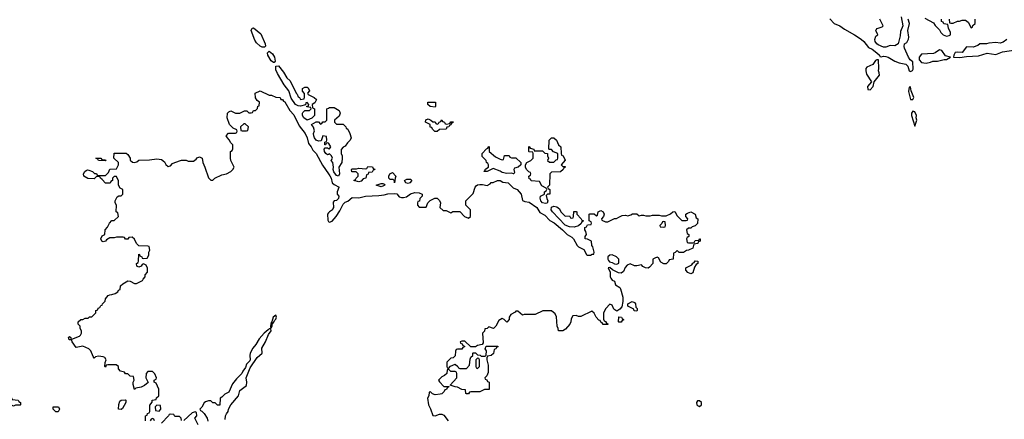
# Model space of a CAD drawing. Header units: inches. Extents: x 2601682 to 2755810, y 449311 to 584050.
# Tile 208 of 256: x 2627246 to 2636027, y 523900 to 527465. Entities that reach past the tile are written whole.
import ezdxf

# ---------------------------------------------------------------- set-up
doc = ezdxf.new("R2010")
doc.units = ezdxf.units.IN
doc.header["$MEASUREMENT"] = 0
doc.layers.add('C6522', color=7, linetype='Continuous')
doc.layers.add('C6532', color=7, linetype='Continuous')

msp = doc.modelspace()

# ---------------------------------------------------------------- linework, layer by layer
at = {"layer": 'C6522', "color": 2, "elevation": 30}
for points in [[(2629410, 527218.7), (2629390, 527227.6), (2629357.4, 527257.4), (2629341.7, 527281.7), (2629309.7, 527369.7), (2629318, 527390), (2629332.5, 527392.5), (2629398, 527338), (2629435.5, 527250), (2629438, 527230), (2629430, 527219.3)], [(2629510, 527083.7), (2629490, 527098), (2629458.7, 527150), (2629456, 527170), (2629470, 527184), (2629500.4, 527160.4), (2629517.3, 527130), (2629525.4, 527094.6), (2629516.3, 527083.7)], [(2629750, 526754), (2629782, 526758), (2629787.3, 526772.7), (2629787.3, 526807.3), (2629768.4, 526828.4), (2629767.3, 526852.7), (2629790, 526862), (2629810, 526862), (2629818, 526858), (2629832, 526830), (2629814, 526810), (2629818, 526798), (2629871.6, 526771.6), (2629892.7, 526752.7), (2629878, 526722), (2629854, 526710), (2629858, 526678), (2629874, 526670), (2629874, 526610), (2629852.7, 526587.3), (2629810, 526569.3), (2629780.9, 526590), (2629769.7, 526609.7), (2629767, 526630), (2629770, 526638), (2629790, 526654), (2629830, 526654), (2629846, 526670), (2629842, 526682), (2629807.3, 526687.3), (2629806, 526694), (2629822, 526698), (2629826, 526710), (2629810, 526726), (2629798, 526722), (2629794, 526706), (2629750, 526694), (2629730, 526696), (2629706.6, 526710), (2629665.9, 526765.9), (2629647, 526830), (2629603.3, 526883.3), (2629544.5, 526984.5), (2629530, 527018), (2629530, 527052), (2629552.8, 527052.8), (2629597.6, 526997.6), (2629627.6, 526947.6), (2629659.5, 526919.5), (2629712, 526810), (2629721, 526801), (2629730, 526778), (2629742, 526770)], [(2629256.4, 526536.4), (2629243.6, 526536.4), (2629214, 526510), (2629218, 526478), (2629230, 526474), (2629270, 526474), (2629282, 526478), (2629286, 526510)], [(2628010, 526206), (2627950, 526208), (2627942, 526222), (2627926, 526230), (2627971.1, 526231.1), (2627978, 526218), (2628010, 526214), (2628014, 526210)], [(2629530, 524828), (2629506, 524810), (2629494, 524770), (2629498, 524762), (2629490, 524766), (2629482, 524730), (2629482, 524722), (2629490, 524714), (2629498, 524730), (2629500.4, 524759.6), (2629510, 524762), (2629518, 524782), (2629530, 524792), (2629536, 524810)], [(2627190, 524018), (2627168.9, 524028.9), (2627146, 524050), (2627142, 524062), (2627126, 524070), (2627126, 524130), (2627130, 524134), (2627150, 524134), (2627158, 524098), (2627172, 524092), (2627178, 524078), (2627234, 524070), (2627238, 524058), (2627254, 524050), (2627254, 524030), (2627250, 524026), (2627210, 524026)], [(2628150, 523988), (2628128, 523990), (2628129.1, 524030.9), (2628138, 524062), (2628150, 524072), (2628190, 524074), (2628194, 524070), (2628194, 524050), (2628163.6, 523996.4)], [(2627590, 523966), (2627567.3, 523967.3), (2627546, 523990), (2627546, 524010), (2627592.7, 524012.7), (2627602, 523990)], [(2628470, 524026), (2628454, 524010), (2628458, 523978), (2628490, 523974), (2628506, 523990), (2628502, 524022)]]:
    msp.add_lwpolyline(points, close=True, dxfattribs=at)
for points in [[(2628367.3, 523887.3), (2628368.4, 523931.6), (2628382, 523938), (2628387.3, 523952.7), (2628402, 523958), (2628406, 523970), (2628407.3, 524027.3), (2628427.3, 524052.7), (2628428.4, 524071.6), (2628462, 524078), (2628467.3, 524092.7), (2628486, 524110), (2628486, 524170), (2628462, 524222), (2628446, 524230), (2628446, 524250), (2628462, 524258), (2628466, 524270), (2628450, 524306), (2628430, 524326), (2628390, 524326), (2628374, 524310), (2628372, 524270), (2628392.7, 524227.3), (2628359.6, 524200.4), (2628330, 524188), (2628282, 524178), (2628270, 524166), (2628258, 524210), (2628258, 524230), (2628266, 524250), (2628262, 524282), (2628230, 524286), (2628210, 524306), (2628190, 524306), (2628182, 524322), (2628146, 524330), (2628128, 524350), (2628126, 524370), (2628107.3, 524387.3), (2628032.7, 524387.3), (2628018, 524382), (2628010, 524366), (2628006, 524370), (2628007.3, 524407.3), (2628018, 524430), (2628006, 524450), (2627990, 524458), (2627950, 524462), (2627923.6, 524456.4), (2627910, 524446), (2627900.4, 524460.4), (2627882, 524510), (2627862, 524530), (2627810, 524554), (2627750, 524542), (2627715.3, 524590), (2627708.7, 524608.7), (2627688.7, 524610), (2627682, 524630), (2627690, 524638), (2627702, 524630), (2627702, 524622), (2627710, 524614), (2627779, 524641), (2627788, 524650), (2627798, 524670), (2627798, 524690), (2627786, 524710), (2627786, 524730), (2627768.4, 524748.4), (2627768, 524770), (2627790, 524791), (2627808.7, 524791.3), (2627830, 524802), (2627856.4, 524803.6), (2627870, 524814), (2627890, 524814), (2627926, 524850), (2627926, 524870), (2627942, 524878), (2627947.3, 524892.7), (2627962, 524898), (2627970, 524914), (2627982, 524918), (2627986, 524930), (2628007.3, 524952.7), (2628010, 524974), (2628036.4, 525003.6), (2628050, 525012), (2628067.3, 525012.7), (2628096.4, 525023.6), (2628122, 525038), (2628128, 525052), (2628142, 525058), (2628146, 525090), (2628166, 525110), (2628210, 525134), (2628231.6, 525131.6), (2628270, 525112), (2628287.3, 525112.7), (2628342, 525138), (2628346, 525150), (2628366, 525170), (2628366, 525190), (2628387.3, 525212.7), (2628387.3, 525247.3), (2628375.3, 525275.3), (2628350, 525286), (2628338, 525282), (2628330, 525266), (2628310, 525258), (2628290, 525266), (2628288, 525290), (2628302, 525298), (2628306, 525310), (2628307.3, 525372.7), (2628314, 525370), (2628318, 525358), (2628334, 525350), (2628338, 525338), (2628350, 525334), (2628382, 525338), (2628396.4, 525363.6), (2628398, 525390), (2628406, 525410), (2628402, 525442), (2628390, 525446), (2628307.3, 525447.3), (2628288.4, 525468.4), (2628270, 525506), (2628250, 525526), (2628218, 525522), (2628210, 525506), (2628190, 525506), (2628182, 525522), (2628170, 525526), (2628110, 525526), (2628090, 525518), (2628050, 525518), (2628019.6, 525500.4), (2628010, 525488), (2627990, 525482), (2627978, 525490), (2627968.9, 525508.9), (2627983.1, 525536.9), (2628006, 525550), (2628008, 525590), (2628030, 525614), (2628046, 525650), (2628067.3, 525672.7), (2628090, 525674), (2628126, 525710), (2628122, 525742), (2628106, 525750), (2628108, 525810), (2628098, 525830), (2628098, 525850), (2628116.4, 525883.6), (2628130, 525894), (2628150, 525894), (2628166, 525910), (2628166, 525950), (2628143.1, 525963.1), (2628128.4, 525988.4), (2628127.3, 526027.3), (2628110, 526066), (2628090, 526066), (2628074, 526050), (2628074, 526030), (2628058, 526022), (2628052.7, 526007.3), (2628010, 526006), (2627980.4, 526040.4), (2627966, 526050), (2627962, 526062), (2627930, 526066), (2627910, 526046), (2627852.7, 526047.3), (2627818, 526070), (2627815.3, 526090), (2627828, 526110), (2627840.2, 526119.8), (2627850, 526124.7), (2627863.6, 526123.6), (2627894, 526110), (2627912.7, 526092.7), (2627931.6, 526091.6), (2627938, 526078), (2627950, 526074), (2628010, 526074), (2628038, 526102), (2628050, 526132), (2628110, 526134), (2628126, 526170), (2628126, 526190), (2628086, 526230), (2628090, 526274), (2628195.3, 526275.3), (2628210, 526262), (2628230.9, 526230.9), (2628232, 526212), (2628252.7, 526192.7), (2628270, 526192), (2628290, 526198), (2628310, 526211), (2628404.7, 526215.3), (2628470, 526224.7), (2628510, 526218), (2628536.9, 526196.9), (2628550, 526174), (2628570, 526154), (2628590, 526162), (2628610, 526182), (2628630, 526192), (2628690, 526212), (2628730, 526212), (2628750, 526202), (2628796.4, 526203.6), (2628820.4, 526219.6), (2628830, 526232), (2628850, 526242), (2628872, 526230), (2628878, 526190), (2628898, 526150), (2628930, 526054), (2628950, 526034), (2628970, 526034), (2628986, 526050), (2629050, 526082), (2629090, 526091.3), (2629128, 526110), (2629148, 526130), (2629158, 526150), (2629128, 526210), (2629126, 526230), (2629126, 526290), (2629142, 526298), (2629147.3, 526312.7), (2629147.3, 526347.3), (2629130, 526366), (2629114.6, 526394.6), (2629098, 526410), (2629088, 526430), (2629108.4, 526451.6), (2629170, 526454), (2629182, 526458), (2629186, 526470), (2629182, 526482), (2629150, 526498), (2629118, 526530), (2629095.3, 526590), (2629098, 526630), (2629110, 526642), (2629130, 526652), (2629170, 526632), (2629210, 526632), (2629250, 526652), (2629271.6, 526651.6), (2629290, 526634), (2629310, 526634), (2629322, 526638), (2629330, 526654), (2629350, 526654), (2629367.3, 526672.7), (2629370, 526694), (2629382, 526698), (2629386, 526730), (2629363.1, 526743.1), (2629348.4, 526768.4), (2629346, 526810), (2629390, 526832), (2629470, 526792), (2629491.6, 526791.6), (2629530, 526774), (2629570, 526772), (2629574, 526754), (2629590, 526752), (2629598, 526738), (2629610, 526731.3), (2629656.3, 526656.3), (2629690, 526616), (2629738.8, 526518.8), (2629790.6, 526450), (2629810.4, 526410.4), (2629822, 526362), (2629846, 526330), (2629860.5, 526300.5), (2629890.3, 526270.3), (2629946.6, 526166.6), (2630000, 526090.4)], [(2630000, 526362.7), (2629990, 526366), (2629978, 526362), (2629972.7, 526347.3), (2629968, 526350), (2629968.4, 526371.6), (2629982, 526378), (2629986, 526390), (2629982, 526422), (2629950, 526428), (2629934.8, 526385.2), (2629910, 526382.9), (2629889.7, 526389.7), (2629875.1, 526410), (2629869.5, 526430), (2629866.6, 526450), (2629874, 526474), (2629865.2, 526505.2), (2629849, 526530), (2629890, 526554), (2629910, 526554), (2629930, 526534), (2629942, 526538), (2629950, 526554), (2629970, 526554), (2629986, 526570), (2629986, 526670), (2630000, 526677)], [(2630000, 526263.5), (2629990, 526259), (2629975.3, 526270), (2629964, 526290), (2629962, 526310), (2629970, 526322), (2629990, 526322), (2630000, 526317)], [(2630000, 525741.9), (2629990.8, 525730), (2629995.3, 525675.3), (2630000, 525666)], [(2629078, 523898), (2629081.2, 523930), (2629089, 523950), (2629104, 523970), (2629109.2, 523990), (2629129.6, 524030.4), (2629197.2, 524110), (2629210, 524158), (2629270, 524202), (2629273.2, 524230), (2629265.2, 524270), (2629300.1, 524359.9), (2629364, 524450), (2629409, 524490), (2629406.3, 524533.7), (2629439.3, 524590), (2629464.7, 524655.3), (2629488, 524690), (2629486, 524706), (2629470, 524708), (2629462.8, 524697.2), (2629426, 524670), (2629381.3, 524618.7), (2629353, 524567), (2629324.5, 524535.5), (2629300.7, 524490), (2629297.3, 524470), (2629302.8, 524430), (2629298.5, 524421.5), (2629268, 524392), (2629259.1, 524360.9), (2629234.8, 524330), (2629226.8, 524310), (2629179.1, 524260.9), (2629144.5, 524215.5), (2629110, 524142), (2629076, 524124), (2629050, 524098), (2629034, 524090), (2629030, 524026), (2629010, 524026), (2628990, 524046), (2628968.4, 524048.4), (2628950, 524066), (2628930, 524066), (2628903.6, 524056.4), (2628890, 524046), (2628871.6, 524008.4), (2628854, 523990), (2628858, 523978), (2628870, 523974), (2628890, 523952), (2628918, 523910), (2628923.6, 523883.6)], [(2628838, 523850), (2628808, 523910), (2628826, 523930), (2628822, 523962), (2628810, 523966), (2628783.6, 523956.4), (2628710, 523888)], [(2628447.3, 523887.3), (2628442, 523902), (2628430, 523906), (2628418, 523902), (2628410, 523886)], [(2628688, 523888), (2628686, 523910), (2628670, 523926), (2628630, 523926), (2628622, 523942), (2628590, 523946), (2628578, 523942), (2628574, 523930), (2628510, 523866)]]:
    msp.add_lwpolyline(points, dxfattribs=at)
at = {"layer": 'C6532', "color": 2}
for points, elevation in [([(2634471.9, 527471.9), (2634510, 527430.7), (2634561, 527410), (2634600.9, 527380.9), (2634690.3, 527330.3), (2634750.8, 527290), (2634774, 527270), (2634816, 527216), (2634850, 527201), (2634891.3, 527170), (2634914, 527150), (2634918, 527138), (2634930, 527134), (2634950, 527141), (2634970, 527137.3), (2634990.3, 527130.3), (2635050, 527095.5), (2635090, 527080.4), (2635148.7, 527068.7), (2635166, 527050), (2635178, 527010), (2635190, 527002.8), (2635209.1, 527010.9), (2635215.1, 527024.9), (2635212.3, 527090), (2635188.3, 527108.3), (2635171.3, 527130), (2635137.2, 527210), (2635135.3, 527224.7), (2635138, 527250), (2635157.2, 527262.8), (2635174, 527290), (2635176, 527310), (2635166.6, 527370), (2635182, 527430), (2635169.3, 527470)], 34), ([(2635108.2, 527490), (2635122.4, 527410), (2635100.7, 527359.3), (2635098, 527322), (2635081, 527250), (2635050, 527232.7), (2635010, 527234), (2634970, 527219.6), (2634950, 527220.5), (2634901.5, 527241.5), (2634891.5, 527250), (2634875.1, 527270), (2634871.5, 527288.5), (2634882, 527318), (2634898, 527330), (2634882, 527370), (2634884, 527376), (2634894.6, 527385.4), (2634938, 527402), (2634946, 527410), (2634918, 527470)], 34), ([(2635319.6, 527479.6), (2635396.9, 527436.9), (2635410, 527414), (2635450, 527374), (2635462, 527350), (2635482, 527330), (2635510, 527318), (2635536.4, 527323.6), (2635546, 527330), (2635546, 527350), (2635528.4, 527388.4), (2635522, 527422), (2635488.4, 527428.4), (2635482, 527442), (2635466, 527450), (2635466, 527470)], 34), ([(2635534, 527470), (2635538, 527438), (2635550, 527434), (2635570, 527434), (2635608.4, 527451.6), (2635627.3, 527452.7), (2635650, 527462), (2635679.6, 527459.6), (2635703.6, 527443.6), (2635730, 527394), (2635742, 527398), (2635747.3, 527412.7), (2635766, 527430), (2635766, 527470)], 34), ([(2636050, 527288), (2636015.9, 527264.1), (2635990, 527257.2), (2635950, 527261.2), (2635890, 527255.3), (2635868.9, 527248.9), (2635810, 527248.7), (2635790, 527235.3), (2635750, 527221.2), (2635690, 527222), (2635650, 527173.2), (2635610, 527176), (2635590, 527172.7), (2635576, 527150), (2635574, 527130), (2635630, 527127.3), (2635690, 527137.3), (2635796.5, 527143.5), (2635872.9, 527167.1), (2635950, 527154.8), (2636010, 527177.3), (2636130, 527197.3)], 34), ([(2630000, 526677), (2630010, 526682), (2630050, 526682), (2630096, 526656), (2630104.7, 526630), (2630096, 526604), (2630054, 526570), (2630054, 526550), (2630070, 526534), (2630130, 526534), (2630154, 526510), (2630158, 526498), (2630174, 526490), (2630191.1, 526451.1), (2630202, 526410), (2630194, 526390), (2630170, 526368), (2630150, 526338), (2630131.6, 526328.4), (2630112.7, 526307.3), (2630112.7, 526272.7), (2630122, 526250), (2630122, 526230), (2630118, 526190), (2630091, 526149), (2630097.3, 526090), (2630090, 526069.4), (2630070, 526074), (2630047.5, 526107.5), (2630042, 526130), (2630046, 526150), (2630038, 526190), (2630025.2, 526210), (2630035.3, 526230), (2630028, 526250), (2630010, 526268), (2630000, 526263.5)], 30), ([(2630000, 526317), (2630010, 526312), (2630022, 526330), (2630002, 526362), (2630000, 526362.7)], 30), ([(2630000, 526090.4), (2630012.5, 526072.5), (2630024.9, 526050), (2630034, 526010), (2630050, 525994), (2630094, 525970), (2630091.1, 525968.9), (2630078, 525930), (2630078, 525910), (2630092.7, 525890), (2630090.4, 525869.6), (2630070, 525853.2), (2630050.8, 525849.2), (2630042, 525838), (2630044, 525790), (2630039.9, 525780.1), (2630034.8, 525770), (2630007.9, 525752.1), (2630000, 525741.9)], 30), ([(2630000, 525666), (2630002, 525662), (2630010, 525658), (2630031.9, 525668.1), (2630069.2, 525710), (2630100.9, 525759.1), (2630130, 525818.8), (2630150, 525836.3), (2630172.9, 525847.1), (2630210, 525878.8), (2630270, 525876.3), (2630330, 525890.4), (2630450, 525896.4), (2630497, 525903), (2630530, 525913), (2630590, 525914), (2630610.4, 525910.4), (2630630, 525884.7), (2630650, 525878), (2630670, 525878), (2630696.4, 525883.6), (2630730, 525910.8), (2630770, 525924.7), (2630810, 525922), (2630834, 525910), (2630834, 525890), (2630814, 525870), (2630812.7, 525847.3), (2630798, 525842), (2630794, 525830), (2630794, 525810), (2630810, 525794), (2630870, 525794), (2630887.3, 525832.7), (2630907.3, 525852.7), (2630948, 525872), (2630970, 525872), (2630990.9, 525850.9), (2630998, 525830), (2630994, 525790), (2631023.6, 525763.6), (2631050, 525762), (2631090, 525742), (2631110, 525754), (2631170, 525754), (2631214, 525710), (2631250, 525694), (2631266, 525710), (2631266, 525770), (2631226, 525810), (2631226, 525850), (2631290, 525914), (2631308.7, 525970), (2631318, 525982), (2631330, 525990.8), (2631350, 525994.8), (2631374.4, 525994.4), (2631414.6, 525985.4), (2631440.4, 525999.6), (2631450, 526012), (2631470, 526012), (2631506, 526030), (2631530, 526030.8), (2631556, 526016), (2631602, 526010), (2631646.4, 525966.4), (2631682, 525950), (2631718, 525910), (2631731.6, 525851.6), (2631750, 525842), (2631790, 525838), (2631858, 525790), (2631885.4, 525745.4), (2631930, 525721), (2631974, 525674), (2632012.7, 525652.7), (2632086, 525590), (2632127.5, 525547.5), (2632170, 525526), (2632186, 525510), (2632218, 525450), (2632230, 525438), (2632276.3, 525416.3), (2632302, 525370), (2632310, 525364.7), (2632335.3, 525364.7), (2632352.7, 525372.7), (2632367.3, 525372.7), (2632368.7, 525390), (2632358, 525438), (2632348.7, 525450), (2632346, 525490), (2632310, 525508), (2632288.7, 525510), (2632288, 525530), (2632302, 525550), (2632296.4, 525576.4), (2632286, 525590), (2632287.3, 525612.7), (2632302, 525618), (2632310, 525634), (2632342, 525638), (2632346, 525650), (2632342, 525662), (2632326, 525670), (2632326, 525730), (2632330, 525734), (2632370, 525734), (2632390, 525714), (2632398, 525722), (2632406, 525750), (2632430, 525762), (2632450, 525751.3), (2632458, 525730), (2632452, 525708), (2632434, 525690), (2632438, 525678), (2632470, 525662), (2632490, 525662), (2632550, 525692), (2632567.3, 525692.7), (2632590, 525702), (2632620.4, 525719.6), (2632650, 525722), (2632670, 525714), (2632696.4, 525723.6), (2632710, 525734), (2632750, 525734), (2632770, 525714), (2632790, 525722), (2632810, 525722), (2632830, 525714), (2632870, 525714), (2632890, 525722), (2632950, 525722), (2632970, 525714), (2633010, 525714), (2633050, 525732), (2633070, 525752), (2633090, 525754), (2633110, 525714), (2633150, 525674), (2633190, 525674), (2633202, 525678), (2633206, 525690), (2633186, 525710), (2633186, 525730), (2633200.4, 525739.6), (2633230, 525751.3), (2633271.1, 525731.1), (2633278, 525698), (2633294, 525690), (2633291.6, 525648.4), (2633270, 525626), (2633243.6, 525616.4), (2633230, 525606), (2633210, 525606), (2633194, 525590), (2633198, 525558), (2633214, 525550), (2633214, 525530), (2633198, 525522), (2633194, 525510), (2633198, 525478), (2633210, 525474), (2633250, 525474), (2633262, 525478), (2633270, 525494), (2633302, 525498), (2633308.4, 525511.6), (2633314, 525510), (2633314, 525490), (2633298, 525482), (2633294, 525470), (2633258, 525462), (2633250, 525426), (2633211.6, 525408.4), (2633192.7, 525407.3), (2633167.3, 525387.3), (2633128, 525388), (2633110, 525406), (2633092.7, 525387.3), (2633078, 525382), (2633072.7, 525327.3), (2633038, 525322), (2633032.7, 525307.3), (2633010, 525286), (2632990, 525286), (2632963.1, 525303.1), (2632942, 525342), (2632930, 525346), (2632910, 525338), (2632894, 525330), (2632894, 525290), (2632863.6, 525256.4), (2632850, 525248.7), (2632826, 525250), (2632803.1, 525263.1), (2632790, 525278), (2632750, 525268), (2632730, 525268), (2632690, 525288), (2632664.7, 525275.3), (2632646, 525254), (2632630, 525218), (2632610, 525205.2), (2632587.2, 525207.2), (2632534, 525234), (2632510, 525255.3), (2632494, 525250), (2632511.6, 525211.6), (2632511, 525170), (2632518, 525158), (2632530, 525142), (2632550, 525131.3), (2632561, 525101), (2632596.9, 525076.9), (2632604.7, 525064.7), (2632624.7, 524990), (2632626, 524950), (2632616, 524904), (2632598.8, 524881.2), (2632570, 524866), (2632544, 524884), (2632530, 524918), (2632510, 524926), (2632472, 524890), (2632452, 524850), (2632452.7, 524792.7), (2632458, 524778), (2632470, 524774), (2632478, 524758), (2632492.7, 524752.7), (2632492.7, 524747.3), (2632450, 524746), (2632442, 524762), (2632430, 524766), (2632422, 524782), (2632410, 524786), (2632388, 524810), (2632368.4, 524848.4), (2632350, 524866), (2632250, 524818), (2632230, 524818), (2632210, 524826), (2632178, 524822), (2632163.6, 524796.4), (2632162, 524770), (2632152, 524750), (2632114.4, 524705.6), (2632090, 524688.7), (2632050, 524688), (2632048, 524710), (2632038, 524730), (2632034.6, 524814.6), (2632020.4, 524840.4), (2631990, 524868), (2631912.7, 524867.3), (2631843.6, 524836.4), (2631744.7, 524835.3), (2631730, 524828), (2631690, 524866), (2631670, 524866), (2631663.6, 524856.4), (2631625.4, 524834.6), (2631612, 524810), (2631610.9, 524789.1), (2631590, 524768), (2631566, 524790), (2631550, 524798), (2631519.6, 524780.4), (2631492, 524730), (2631470.8, 524709.2), (2631430, 524726), (2631414, 524710), (2631394, 524706), (2631390, 524686), (2631372.7, 524667.3), (2631378, 524582), (2631372, 524568), (2631330, 524558), (2631310, 524546), (2631270, 524546), (2631216.4, 524596.4), (2631190, 524598), (2631174, 524590), (2631178, 524578), (2631192.7, 524572.7), (2631198, 524558), (2631212.7, 524552.7), (2631212.7, 524547.3), (2631198, 524542), (2631190, 524526), (2631150, 524526), (2631138, 524522), (2631132.7, 524507.3), (2631130, 524466), (2631111.6, 524448.4), (2631090, 524446), (2631054, 524410), (2631054, 524370), (2631058, 524358), (2631070, 524354), (2631087.3, 524372.7), (2631130, 524392), (2631154, 524370), (2631158, 524358), (2631170, 524354), (2631230, 524354), (2631256.4, 524383.6), (2631263.1, 524436.9), (2631270, 524454), (2631286, 524470), (2631286, 524490), (2631290, 524494), (2631310, 524494), (2631330, 524474), (2631351.6, 524471.6), (2631362, 524462), (2631398, 524462), (2631407.3, 524472.7), (2631408, 524510), (2631398, 524530), (2631407.3, 524552.7), (2631510, 524554), (2631510, 524546), (2631498, 524542), (2631492, 524528), (2631478, 524522), (2631472.7, 524487.3), (2631451.6, 524468.4), (2631418, 524462), (2631412.7, 524447.3), (2631412, 524430), (2631423.6, 524383.6), (2631423.6, 524316.4), (2631412.7, 524287.3), (2631394, 524270), (2631398, 524258), (2631412.7, 524252.7), (2631418, 524238), (2631434, 524230), (2631432.7, 524167.3), (2631390, 524166), (2631350, 524146), (2631270, 524146), (2631258, 524142), (2631250, 524126), (2631230, 524128), (2631226, 524130), (2631222, 524162), (2631190, 524166), (2631150, 524188), (2631128.9, 524188.9), (2631086, 524206), (2631146, 524270), (2631146, 524310), (2631142, 524322), (2631130, 524326), (2631090, 524326), (2631070, 524346), (2631058, 524342), (2631054, 524310), (2631034, 524290), (2631010, 524278), (2630982, 524250), (2630990, 524234), (2631030, 524194), (2631074, 524194), (2631074, 524190), (2631058, 524182), (2631052.7, 524167.3), (2631038, 524162), (2631032.7, 524147.3), (2631012, 524128), (2630996.9, 524123.1), (2630950, 524118), (2630928, 524128), (2630910, 524146), (2630898, 524142), (2630894, 524110), (2630882, 524090), (2630892, 524030), (2630910, 523994), (2630930, 523934), (2630950, 523932), (2630990, 523944.7), (2631010, 523944.7), (2631030, 523938), (2631066.4, 523886.4)], 30)]:
    msp.add_lwpolyline(points, dxfattribs=dict(at, elevation=elevation))
for points, elevation in [([(2635450, 527196), (2635410, 527169.3), (2635395.2, 527164.8), (2635290, 527157.2), (2635268.7, 527131.3), (2635268, 527108), (2635290, 527082.8), (2635330, 527076), (2635370, 527086.8), (2635390, 527094), (2635430, 527094.8), (2635490, 527111), (2635510, 527111.3), (2635546, 527130), (2635503.3, 527143.3), (2635470, 527189.2)], 34), ([(2634890, 527108), (2634879.6, 527100.4), (2634855.9, 527064.1), (2634799.6, 527040.4), (2634791, 527029), (2634790.9, 527009.1), (2634798.5, 526978.5), (2634842, 526910), (2634806, 526870), (2634810, 526842), (2634830, 526838), (2634857.2, 526870), (2634866, 526910), (2634912.7, 526970), (2634912.3, 526992.3), (2634905.2, 527010), (2634908.7, 527028.7), (2634906, 527106)], 34), ([(2635190, 526866), (2635178, 526862), (2635174, 526826), (2635190, 526754), (2635210, 526752), (2635219, 526770), (2635195.3, 526830)], 34), ([(2630950, 526686), (2630906, 526690), (2630886, 526710), (2630886, 526730), (2630954, 526730), (2630954, 526690)], 30), ([(2635210, 526648), (2635198, 526630), (2635198, 526610), (2635230, 526514), (2635248, 526570), (2635242, 526590), (2635244, 526610), (2635230, 526642)], 34), ([(2630930, 526554), (2630950, 526554), (2630958, 526538), (2630970, 526534), (2630982, 526538), (2630986, 526550), (2631002, 526558), (2631010, 526572), (2631018, 526558), (2631034, 526550), (2631038, 526538), (2631050, 526534), (2631082, 526538), (2631090, 526554), (2631112.7, 526552.7), (2631110, 526546), (2631098, 526542), (2631090, 526526), (2631078, 526522), (2631074, 526510), (2631054, 526506), (2631050, 526488), (2630990, 526486), (2630970, 526468), (2630948.4, 526468.4), (2630927.3, 526487.3), (2630922, 526502), (2630907.3, 526507.3), (2630906, 526530), (2630866, 526550), (2630867.3, 526572.7), (2630890, 526582), (2630914, 526570)], 30), ([(2631550, 526214), (2631562, 526218), (2631570, 526254), (2631610, 526254), (2631618, 526238), (2631632.7, 526232.7), (2631671.6, 526231.6), (2631714, 526190), (2631714, 526170), (2631691.6, 526148.4), (2631658, 526142), (2631654, 526130), (2631658, 526102), (2631654, 526090), (2631650, 526089.4), (2631636.5, 526096.5), (2631590, 526094.5), (2631550, 526102.7), (2631530, 526115.3), (2631470, 526138), (2631414, 526110), (2631386, 526110), (2631398, 526122), (2631398, 526130), (2631404, 526136), (2631426, 526150), (2631426, 526170), (2631422, 526182), (2631408, 526190), (2631406, 526210), (2631370, 526246), (2631369.1, 526270.9), (2631410, 526314), (2631422, 526318), (2631430, 526334), (2631434, 526330), (2631434, 526290), (2631490, 526242), (2631530, 526222)], 30), ([(2632090, 526154), (2632110, 526154), (2632112, 526150), (2632098, 526142), (2632094, 526130), (2632070, 526108), (2631990, 526106), (2631974, 526090), (2631972, 525990), (2631954, 525970), (2631958, 525958), (2631974, 525950), (2631974, 525910), (2631952.7, 525907.3), (2631942, 525898), (2631946, 525870), (2631956, 525850), (2631950, 525828.7), (2631934, 525826), (2631910, 525832.7), (2631895.1, 525850), (2631886.6, 525873.4), (2631890, 525892), (2631926, 525910), (2631926, 525930), (2631942, 525938), (2631946, 525950), (2631942, 525962), (2631903.1, 525983.1), (2631882, 526022), (2631808.4, 526028.4), (2631802, 526042), (2631790, 526046), (2631786, 526070), (2631802, 526078), (2631806, 526090), (2631802, 526102), (2631787.3, 526107.3), (2631766, 526130), (2631758, 526150), (2631758, 526170), (2631768.7, 526191.3), (2631806, 526210), (2631826, 526230), (2631826, 526270), (2631822, 526282), (2631790, 526286), (2631786, 526290), (2631786, 526330), (2631790, 526334), (2631798, 526318), (2631831.1, 526311.1), (2631834, 526294), (2631910, 526294), (2631930, 526274), (2631952.7, 526272.7), (2631954, 526250), (2631962, 526230), (2631954, 526210), (2631970, 526194), (2632010, 526194), (2632030, 526214), (2632042, 526218), (2632046, 526230), (2632046, 526270), (2632007.3, 526287.3), (2631990, 526306), (2631970, 526306), (2631966, 526310), (2631968.4, 526391.6), (2631990, 526412), (2632010, 526412), (2632034, 526390), (2632052, 526350), (2632072, 526330), (2632074, 526270), (2632078, 526258), (2632094, 526250), (2632111.1, 526211.1), (2632074, 526170)], 30), ([(2630270, 526018), (2630226, 526030), (2630242, 526038), (2630246, 526050), (2630266, 526070), (2630266, 526090), (2630247.3, 526107.3), (2630207.3, 526107.3), (2630206, 526130), (2630210, 526134), (2630250, 526134), (2630270, 526142), (2630330, 526134), (2630342, 526138), (2630350, 526154), (2630392.7, 526152.7), (2630398, 526138), (2630412, 526132), (2630410, 526126), (2630398, 526122), (2630390, 526106), (2630358, 526102), (2630352.7, 526087.3), (2630338, 526082), (2630334, 526050), (2630310, 526046), (2630290, 526026)], 30), ([(2630590, 526009), (2630588, 526028), (2630578, 526038), (2630550, 526038), (2630538, 526050), (2630538, 526070), (2630548, 526090), (2630570, 526102), (2630602, 526070), (2630594, 526050)], 30), ([(2630470, 525975.3), (2630426, 525990), (2630470, 526004.7), (2630483.6, 526003.6), (2630498, 525998), (2630502, 525990), (2630490, 525984)], 30), ([(2630710, 526003.7), (2630688.7, 526010), (2630678, 526030), (2630699, 526041), (2630730, 526042), (2630742, 526030), (2630724.7, 526010)], 30), ([(2632110, 525712), (2632150, 525714), (2632158, 525698), (2632170, 525694), (2632182, 525698), (2632186, 525710), (2632187.3, 525752.7), (2632210, 525754), (2632214, 525750), (2632214, 525730), (2632254, 525690), (2632258, 525678), (2632274, 525670), (2632258, 525662), (2632252.7, 525647.3), (2632230, 525626), (2632190, 525615.3), (2632150, 525618), (2632110, 525633.2), (2631998, 525750), (2631987.3, 525770), (2631990, 525792), (2632010, 525801), (2632036, 525796), (2632058.8, 525778.8), (2632072, 525750)], 30), ([(2632990, 525666), (2632978, 525662), (2632972.7, 525647.3), (2632954, 525630), (2632958, 525618), (2632990, 525614), (2633002, 525618), (2633006, 525630), (2633002, 525662)], 30), ([(2632530, 525368.7), (2632510, 525364), (2632491.3, 525350), (2632491, 525330), (2632496, 525316), (2632506, 525306), (2632530, 525298.8), (2632550, 525286), (2632570, 525284.7), (2632588, 525292), (2632588.7, 525310), (2632588, 525330), (2632569.1, 525349.1)], 30), ([(2633230, 525198), (2633206, 525210), (2633186, 525230), (2633186, 525250), (2633240.4, 525279.6), (2633250, 525294), (2633262, 525298), (2633270, 525314), (2633290, 525312), (2633294, 525310), (2633294, 525290), (2633278, 525282), (2633263.6, 525256.4), (2633250, 525208)], 30), ([(2632750, 524866), (2632727.3, 524867.3), (2632722, 524882), (2632668.9, 524908.9), (2632668.9, 524931.1), (2632709.1, 524950.9), (2632730, 524942), (2632738, 524930), (2632742, 524902), (2632752, 524890), (2632754, 524870)], 30), ([(2632590, 524766), (2632586, 524770), (2632590, 524814), (2632612.7, 524812.7), (2632618, 524798), (2632631.6, 524791.6), (2632630, 524786), (2632618, 524782), (2632610, 524768)], 30), ([(2631330, 524446), (2631314, 524430), (2631314, 524370), (2631318, 524358), (2631330, 524354), (2631346, 524370), (2631346, 524430), (2631342, 524442)], 30), ([(2633310, 524066), (2633290, 524066), (2633282, 524050), (2633284.7, 524030), (2633290, 524022), (2633310, 524014), (2633326, 524030), (2633326, 524050)], 34)]:
    msp.add_lwpolyline(points, close=True, dxfattribs=dict(at, elevation=elevation))

doc.saveas('drawing.dxf')
